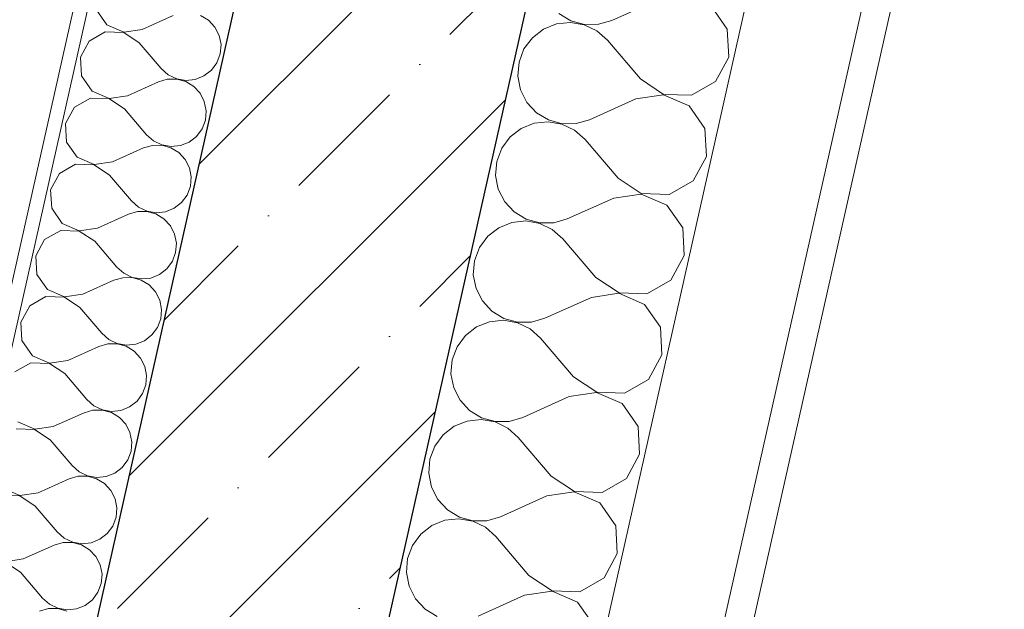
# Model space of a CAD drawing. Header units: millimetres. Extents: x -6990425 to -6520160, y 6117771 to 6220266.
# Tile 108 of 115: x -6917380 to -6916689, y 6144608 to 6145021. Entities that reach past the tile are written whole.
import ezdxf

# ---------------------------------------------------------------- set-up
doc = ezdxf.new("R2010")
doc.units = ezdxf.units.MM
doc.header["$MEASUREMENT"] = 0
doc.layers.add('АР-Стены_внешние_.АР', color=7, linetype='Continuous')
doc.layers.add('АР-Стены_внутренние_пилоны.АР', color=7, linetype='Continuous')
doc.layers.add('АР-Стены_внешние_.АР_Ном._пера__1', color=7, linetype='Continuous', lineweight=30)
doc.layers.add('АР-Стены_внутренние_пилоны.АР_Ном._пера__1', color=7, linetype='Continuous', lineweight=30)

# ---------------------------------------------------------------- blocks, each defined once
blk = doc.blocks.new('*X107', base_point=(-6566190.34, 6562677.79))
at = {"layer": 'АР-Стены_внутренние_пилоны.АР_Ном._пера__1', "color": 7, "linetype": 'Continuous', "lineweight": 0}
for p, q in [((-7144936.53, 6145028.51), (-7144929.09, 6145017.84)), ((-7144929.09, 6145017.84), (-7144917.14, 6145012.68)), ((-7144904.27, 6145014.57), (-7144882.55, 6145024.34)), ((-7144857.73, 6145021.07), (-7144863.34, 6145024.48)), ((-7144853.26, 6145016.25), (-7144857.73, 6145021.07)), ((-7144930.19, 6145012.94), (-7144941.48, 6145006.48)), ((-7144917.18, 6145012.49), (-7144930.19, 6145012.94)), ((-7144906.35, 6145005.28), (-7144917.18, 6145012.49)), ((-7144917.14, 6145012.68), (-7144904.27, 6145014.57)), ((-7144850.28, 6145010.4), (-7144853.26, 6145016.25)), ((-7144941.48, 6145006.48), (-7144947.7, 6144995.04)), ((-7144906.35, 6145005.28), (-7144890.9, 6144987.17)), ((-7144849.01, 6145003.95), (-7144850.28, 6145010.4)), ((-7144849.56, 6144997.4), (-7144849.01, 6145003.95)), ((-7144851.87, 6144991.25), (-7144849.56, 6144997.4)), ((-7144947.7, 6144995.04), (-7144946.97, 6144982.05)), ((-7144855.77, 6144985.97), (-7144851.87, 6144991.25)), ((-7144890.9, 6144987.17), (-7144885.99, 6144982.81)), ((-7144860.97, 6144981.95), (-7144855.77, 6144985.97)), ((-7144946.97, 6144982.05), (-7144939.52, 6144971.38)), ((-7144914.7, 6144968.11), (-7144892.99, 6144977.87)), ((-7144886.68, 6144979.72), (-7144892.99, 6144977.87)), ((-7144880.11, 6144979.77), (-7144886.68, 6144979.72)), ((-7144885.99, 6144982.81), (-7144880.07, 6144979.95)), ((-7144873.78, 6144978.02), (-7144880.11, 6144979.77)), ((-7144880.07, 6144979.95), (-7144873.6, 6144978.83)), ((-7144868.17, 6144974.6), (-7144873.78, 6144978.02)), ((-7144873.6, 6144978.83), (-7144867.06, 6144979.51)), ((-7144867.06, 6144979.51), (-7144860.97, 6144981.95)), ((-7144939.52, 6144971.38), (-7144927.58, 6144966.22)), ((-7144863.7, 6144969.79), (-7144868.17, 6144974.6)), ((-7144860.72, 6144963.93), (-7144863.7, 6144969.79)), ((-7144940.62, 6144966.48), (-7144951.92, 6144960.02)), ((-7144927.62, 6144966.03), (-7144940.62, 6144966.48)), ((-7144916.79, 6144958.82), (-7144927.62, 6144966.03)), ((-7144927.58, 6144966.22), (-7144914.7, 6144968.11)), ((-7144859.45, 6144957.49), (-7144860.72, 6144963.93)), ((-7144951.92, 6144960.02), (-7144958.13, 6144948.58)), ((-7144916.79, 6144958.82), (-7144901.33, 6144940.71)), ((-7144859.99, 6144950.94), (-7144859.45, 6144957.49)), ((-7144958.13, 6144948.58), (-7144957.4, 6144935.59)), ((-7144862.3, 6144944.79), (-7144859.99, 6144950.94)), ((-7144866.2, 6144939.51), (-7144862.3, 6144944.79)), ((-7144957.4, 6144935.59), (-7144949.96, 6144924.92)), ((-7144901.33, 6144940.71), (-7144896.42, 6144936.34)), ((-7144896.42, 6144936.34), (-7144890.5, 6144933.49)), ((-7144877.5, 6144933.05), (-7144871.4, 6144935.49)), ((-7144871.4, 6144935.49), (-7144866.2, 6144939.51)), ((-7144925.14, 6144921.65), (-7144903.42, 6144931.41)), ((-7144897.12, 6144933.25), (-7144903.42, 6144931.41)), ((-7144890.55, 6144933.3), (-7144897.12, 6144933.25)), ((-7144884.21, 6144931.56), (-7144890.55, 6144933.3)), ((-7144890.5, 6144933.49), (-7144884.03, 6144932.36)), ((-7144878.6, 6144928.14), (-7144884.21, 6144931.56)), ((-7144884.03, 6144932.36), (-7144877.5, 6144933.05)), ((-7144874.13, 6144923.33), (-7144878.6, 6144928.14)), ((-7144949.96, 6144924.92), (-7144938.01, 6144919.76)), ((-7144938.01, 6144919.76), (-7144925.14, 6144921.65)), ((-7144871.15, 6144917.47), (-7144874.13, 6144923.33)), ((-7144951.06, 6144920.01), (-7144962.35, 6144913.55)), ((-7144938.05, 6144919.57), (-7144951.06, 6144920.01)), ((-7144927.22, 6144912.36), (-7144938.05, 6144919.57)), ((-7144869.88, 6144911.03), (-7144871.15, 6144917.47)), ((-7144962.35, 6144913.55), (-7144968.57, 6144902.12)), ((-7144927.22, 6144912.36), (-7144911.77, 6144894.24)), ((-7144870.43, 6144904.48), (-7144869.88, 6144911.03)), ((-7144968.57, 6144902.12), (-7144967.84, 6144889.13)), ((-7144872.74, 6144898.33), (-7144870.43, 6144904.48)), ((-7144911.77, 6144894.24), (-7144906.86, 6144889.88)), ((-7144876.64, 6144893.05), (-7144872.74, 6144898.33)), ((-7144967.84, 6144889.13), (-7144960.39, 6144878.46)), ((-7144907.55, 6144886.79), (-7144913.86, 6144884.95)), ((-7144900.98, 6144886.84), (-7144907.55, 6144886.79)), ((-7144906.86, 6144889.88), (-7144900.94, 6144887.03)), ((-7144894.65, 6144885.09), (-7144900.98, 6144886.84)), ((-7144900.94, 6144887.03), (-7144894.47, 6144885.9)), ((-7144894.47, 6144885.9), (-7144887.93, 6144886.59)), ((-7144887.93, 6144886.59), (-7144881.84, 6144889.03)), ((-7144881.84, 6144889.03), (-7144876.64, 6144893.05)), ((-7144935.57, 6144875.19), (-7144913.86, 6144884.95)), ((-7144889.04, 6144881.68), (-7144894.65, 6144885.09)), ((-7144884.57, 6144876.86), (-7144889.04, 6144881.68)), ((-7144961.49, 6144873.55), (-7144972.79, 6144867.09)), ((-7144948.49, 6144873.11), (-7144961.49, 6144873.55)), ((-7144960.39, 6144878.46), (-7144948.45, 6144873.3)), ((-7144937.66, 6144865.89), (-7144948.49, 6144873.11)), ((-7144948.45, 6144873.3), (-7144935.57, 6144875.19)), ((-7144881.59, 6144871.01), (-7144884.57, 6144876.86)), ((-7144972.79, 6144867.09), (-7144979, 6144855.66)), ((-7144937.66, 6144865.89), (-7144922.2, 6144847.78)), ((-7144880.32, 6144864.57), (-7144881.59, 6144871.01)), ((-7144880.86, 6144858.02), (-7144880.32, 6144864.57)), ((-7144979, 6144855.66), (-7144978.27, 6144842.67)), ((-7144887.07, 6144846.58), (-7144883.17, 6144851.87)), ((-7144883.17, 6144851.87), (-7144880.86, 6144858.02)), ((-7144922.2, 6144847.78), (-7144917.29, 6144843.42)), ((-7144892.27, 6144842.57), (-7144887.07, 6144846.58)), ((-7144978.27, 6144842.67), (-7144970.83, 6144832)), ((-7144946.01, 6144828.73), (-7144924.29, 6144838.49)), ((-7144917.99, 6144840.33), (-7144924.29, 6144838.49)), ((-7144911.42, 6144840.38), (-7144917.99, 6144840.33)), ((-7144917.29, 6144843.42), (-7144911.37, 6144840.57)), ((-7144905.08, 6144838.63), (-7144911.42, 6144840.38)), ((-7144911.37, 6144840.57), (-7144904.9, 6144839.44)), ((-7144899.47, 6144835.22), (-7144905.08, 6144838.63)), ((-7144904.9, 6144839.44), (-7144898.37, 6144840.12)), ((-7144898.37, 6144840.12), (-7144892.27, 6144842.57)), ((-7144970.83, 6144832), (-7144958.88, 6144826.83)), ((-7144895, 6144830.4), (-7144899.47, 6144835.22)), ((-7144971.93, 6144827.09), (-7144983.22, 6144820.63)), ((-7144958.92, 6144826.65), (-7144971.93, 6144827.09)), ((-7144948.09, 6144819.43), (-7144958.92, 6144826.65)), ((-7144958.88, 6144826.83), (-7144946.01, 6144828.73)), ((-7144892.02, 6144824.55), (-7144895, 6144830.4)), ((-7144890.75, 6144818.1), (-7144892.02, 6144824.55)), ((-7144983.22, 6144820.63), (-7144989.44, 6144809.2)), ((-7144948.09, 6144819.43), (-7144932.64, 6144801.32)), ((-7144891.3, 6144811.56), (-7144890.75, 6144818.1)), ((-7144893.61, 6144805.41), (-7144891.3, 6144811.56)), ((-7144989.44, 6144809.2), (-7144988.71, 6144796.2)), ((-7144897.51, 6144800.12), (-7144893.61, 6144805.41)), ((-7144932.64, 6144801.32), (-7144927.73, 6144796.96)), ((-7144927.73, 6144796.96), (-7144921.81, 6144794.11)), ((-7144902.71, 6144796.11), (-7144897.51, 6144800.12)), ((-7144988.71, 6144796.2), (-7144981.26, 6144785.53)), ((-7144956.44, 6144782.26), (-7144934.73, 6144792.03)), ((-7144928.42, 6144793.87), (-7144934.73, 6144792.03)), ((-7144921.85, 6144793.92), (-7144928.42, 6144793.87)), ((-7144915.52, 6144792.17), (-7144921.85, 6144793.92)), ((-7144921.81, 6144794.11), (-7144915.34, 6144792.98)), ((-7144909.91, 6144788.76), (-7144915.52, 6144792.17)), ((-7144915.34, 6144792.98), (-7144908.8, 6144793.66)), ((-7144908.8, 6144793.66), (-7144902.71, 6144796.11)), ((-7144981.26, 6144785.53), (-7144969.32, 6144780.37)), ((-7144905.44, 6144783.94), (-7144909.91, 6144788.76)), ((-7144902.46, 6144778.09), (-7144905.44, 6144783.94)), ((-7144982.36, 6144780.63), (-7144993.66, 6144774.17)), ((-7144969.36, 6144780.19), (-7144982.36, 6144780.63)), ((-7144958.53, 6144772.97), (-7144969.36, 6144780.19)), ((-7144969.32, 6144780.37), (-7144956.44, 6144782.26)), ((-7144901.19, 6144771.64), (-7144902.46, 6144778.09)), ((-7144958.53, 6144772.97), (-7144943.07, 6144754.86)), ((-7144901.73, 6144765.1), (-7144901.19, 6144771.64)), ((-7144904.04, 6144758.95), (-7144901.73, 6144765.1)), ((-7144907.94, 6144753.66), (-7144904.04, 6144758.95)), ((-7144943.07, 6144754.86), (-7144938.16, 6144750.5)), ((-7144938.16, 6144750.5), (-7144932.24, 6144747.64)), ((-7144919.24, 6144747.2), (-7144913.14, 6144749.64)), ((-7144913.14, 6144749.64), (-7144907.94, 6144753.66)), ((-7144966.88, 6144735.8), (-7144945.16, 6144745.57)), ((-7144938.86, 6144747.41), (-7144945.16, 6144745.57)), ((-7144932.29, 6144747.46), (-7144938.86, 6144747.41)), ((-7144925.95, 6144745.71), (-7144932.29, 6144747.46)), ((-7144932.24, 6144747.64), (-7144925.77, 6144746.52)), ((-7144920.34, 6144742.3), (-7144925.95, 6144745.71)), ((-7144925.77, 6144746.52), (-7144919.24, 6144747.2)), ((-7144915.87, 6144737.48), (-7144920.34, 6144742.3)), ((-7144991.7, 6144739.07), (-7144979.75, 6144733.91)), ((-7144979.75, 6144733.91), (-7144966.88, 6144735.8)), ((-7144912.89, 6144731.63), (-7144915.87, 6144737.48)), ((-7144979.79, 6144733.72), (-7144992.8, 6144734.17)), ((-7144968.96, 6144726.51), (-7144979.79, 6144733.72)), ((-7144911.62, 6144725.18), (-7144912.89, 6144731.63)), ((-7144968.96, 6144726.51), (-7144953.51, 6144708.4)), ((-7144912.17, 6144718.63), (-7144911.62, 6144725.18)), ((-7144914.48, 6144712.48), (-7144912.17, 6144718.63)), ((-7144953.51, 6144708.4), (-7144948.6, 6144704.04)), ((-7144923.58, 6144703.18), (-7144918.38, 6144707.2)), ((-7144918.38, 6144707.2), (-7144914.48, 6144712.48)), ((-7144949.29, 6144700.95), (-7144955.6, 6144699.1)), ((-7144942.72, 6144701), (-7144949.29, 6144700.95)), ((-7144948.6, 6144704.04), (-7144942.68, 6144701.18)), ((-7144936.39, 6144699.25), (-7144942.72, 6144701)), ((-7144942.68, 6144701.18), (-7144936.21, 6144700.06)), ((-7144936.21, 6144700.06), (-7144929.67, 6144700.74)), ((-7144929.67, 6144700.74), (-7144923.58, 6144703.18)), ((-7144977.31, 6144689.34), (-7144955.6, 6144699.1)), ((-7144930.78, 6144695.83), (-7144936.39, 6144699.25)), ((-7144926.31, 6144691.02), (-7144930.78, 6144695.83)), ((-7144990.23, 6144687.26), (-7145003.23, 6144687.71)), ((-7145002.13, 6144692.61), (-7144990.19, 6144687.45)), ((-7144979.4, 6144680.05), (-7144990.23, 6144687.26)), ((-7144990.19, 6144687.45), (-7144977.31, 6144689.34)), ((-7144923.33, 6144685.16), (-7144926.31, 6144691.02)), ((-7144979.4, 6144680.05), (-7144963.94, 6144661.94)), ((-7144922.06, 6144678.72), (-7144923.33, 6144685.16)), ((-7144924.91, 6144666.02), (-7144922.6, 6144672.17)), ((-7144922.6, 6144672.17), (-7144922.06, 6144678.72)), ((-7144928.81, 6144660.74), (-7144924.91, 6144666.02)), ((-7144963.94, 6144661.94), (-7144959.03, 6144657.57)), ((-7144934.01, 6144656.72), (-7144928.81, 6144660.74)), ((-7144987.75, 6144642.88), (-7144966.03, 6144652.64)), ((-7144959.73, 6144654.49), (-7144966.03, 6144652.64)), ((-7144953.16, 6144654.53), (-7144959.73, 6144654.49)), ((-7144959.03, 6144657.57), (-7144953.11, 6144654.72)), ((-7144946.82, 6144652.79), (-7144953.16, 6144654.53)), ((-7144953.11, 6144654.72), (-7144946.64, 6144653.59)), ((-7144941.21, 6144649.37), (-7144946.82, 6144652.79)), ((-7144946.64, 6144653.59), (-7144940.11, 6144654.28)), ((-7144940.11, 6144654.28), (-7144934.01, 6144656.72)), ((-7144936.74, 6144644.56), (-7144941.21, 6144649.37)), ((-7144933.76, 6144638.7), (-7144936.74, 6144644.56)), ((-7144989.83, 6144633.59), (-7145000.66, 6144640.8)), ((-7145000.62, 6144640.99), (-7144987.75, 6144642.88)), ((-7144932.49, 6144632.26), (-7144933.76, 6144638.7)), ((-7144989.83, 6144633.59), (-7144974.38, 6144615.47)), ((-7144933.04, 6144625.71), (-7144932.49, 6144632.26)), ((-7144935.35, 6144619.56), (-7144933.04, 6144625.71)), ((-7144939.25, 6144614.28), (-7144935.35, 6144619.56)), ((-7144974.38, 6144615.47), (-7144969.47, 6144611.11)), ((-7144969.47, 6144611.11), (-7144963.55, 6144608.26)), ((-7144950.54, 6144607.82), (-7144944.45, 6144610.26)), ((-7144944.45, 6144610.26), (-7144939.25, 6144614.28)), ((-7144970.16, 6144608.02), (-7144976.47, 6144606.18)), ((-7144963.59, 6144608.07), (-7144970.16, 6144608.02)), ((-7144957.26, 6144606.32), (-7144963.59, 6144608.07)), ((-7144963.55, 6144608.26), (-7144957.08, 6144607.13)), ((-7144957.08, 6144607.13), (-7144950.54, 6144607.82))]:
    blk.add_line(p, q, dxfattribs=at)
blk = doc.blocks.new('Стена_52_5', base_point=(-7145098.79, 6144127.84))
at = {"layer": 'АР-Стены_внутренние_пилоны.АР', "linetype": 'Continuous', "lineweight": 0, "true_color": 0x000000}
h = blk.add_hatch(dxfattribs=at)
h.set_pattern_fill('ШТУКАТУРКА__ГИПС_01_0005', color=18, style=0, pattern_type=2)
h.set_pattern_definition([(45, (-6566190.34, 6563027.8), (-111.369318, 111.369318), [0, -105, 0, -157.5]), (110, (-6565840.34, 6563027.8), (148.001588, 53.868173), [0, -77, 0, -133])])
h.paths.add_polyline_path([(-7145087.91, 6144381.62), (-7144879.69, 6145308.69), (-7144889.45, 6145310.88), (-7145097.66, 6144383.81)])
at = {"layer": 'АР-Стены_внутренние_пилоны.АР_Ном._пера__1', "color": 7, "linetype": 'Continuous', "lineweight": 0}
blk.add_line((-7144879.69, 6145308.69), (-7145087.91, 6144381.62), dxfattribs=at)
at = {"layer": 'АР-Стены_внутренние_пилоны.АР_Ном._пера__1', "color": 7, "linetype": 'Continuous', "lineweight": 0, "flags": 128}
for points in [[(-7144889.45, 6145310.88), (-7145097.66, 6144383.81)], [(-7145012.25, 6144262.14), (-7144782.12, 6145286.78)]]:
    blk.add_lwpolyline(points, dxfattribs=at)
at = {"layer": 'АР-Стены_внутренние_пилоны.АР', "color": 7, "lineweight": 0}
blk.add_blockref('*X107', (-6566190.34, 6562677.79), dxfattribs=at)
blk = doc.blocks.new('*X129', base_point=(-6566190.34, 6562677.79))
at = {"layer": 'АР-Стены_внешние_.АР_Ном._пера__1', "color": 7, "linetype": 'Continuous', "lineweight": 0}
for p, q in [((-7144542.12, 6145035.61), (-7144574.7, 6145020.96)), ((-7144611.93, 6145025.86), (-7144603.51, 6145020.74)), ((-7144493.72, 6145014.7), (-7144504.89, 6145030.7)), ((-7144613.58, 6145018.51), (-7144622.73, 6145014.84)), ((-7144603.78, 6145019.53), (-7144613.58, 6145018.51)), ((-7144594.07, 6145017.84), (-7144603.78, 6145019.53)), ((-7144603.51, 6145020.74), (-7144594.01, 6145018.12)), ((-7144585.2, 6145013.56), (-7144594.07, 6145017.84)), ((-7144594.01, 6145018.12), (-7144584.16, 6145018.2)), ((-7144584.16, 6145018.2), (-7144574.7, 6145020.96)), ((-7144622.73, 6145014.84), (-7144630.52, 6145008.81)), ((-7144577.83, 6145007.02), (-7144585.2, 6145013.56)), ((-7144492.63, 6144995.21), (-7144493.72, 6145014.7)), ((-7144630.52, 6145008.81), (-7144636.38, 6145000.89)), ((-7144554.65, 6144979.85), (-7144577.83, 6145007.02)), ((-7144636.38, 6145000.89), (-7144639.84, 6144991.66)), ((-7144639.84, 6144991.66), (-7144640.65, 6144981.84)), ((-7144501.95, 6144978.06), (-7144492.63, 6144995.21)), ((-7144640.65, 6144981.84), (-7144638.75, 6144972.18)), ((-7144554.65, 6144979.85), (-7144538.4, 6144969.03)), ((-7144518.89, 6144968.37), (-7144501.95, 6144978.06)), ((-7144638.75, 6144972.18), (-7144634.28, 6144963.39)), ((-7144634.28, 6144963.39), (-7144627.58, 6144956.17)), ((-7144557.78, 6144965.91), (-7144590.35, 6144951.27)), ((-7144538.46, 6144968.75), (-7144557.78, 6144965.91)), ((-7144520.55, 6144961.01), (-7144538.46, 6144968.75)), ((-7144538.4, 6144969.03), (-7144518.89, 6144968.37)), ((-7144627.58, 6144956.17), (-7144619.16, 6144951.05)), ((-7144509.37, 6144945), (-7144520.55, 6144961.01)), ((-7144629.23, 6144948.81), (-7144638.38, 6144945.15)), ((-7144619.43, 6144949.84), (-7144629.23, 6144948.81)), ((-7144609.72, 6144948.15), (-7144619.43, 6144949.84)), ((-7144619.16, 6144951.05), (-7144609.66, 6144948.43)), ((-7144599.81, 6144948.5), (-7144590.35, 6144951.27)), ((-7144638.38, 6144945.15), (-7144646.17, 6144939.12)), ((-7144600.85, 6144943.87), (-7144609.72, 6144948.15)), ((-7144609.66, 6144948.43), (-7144599.81, 6144948.5)), ((-7144593.48, 6144937.33), (-7144600.85, 6144943.87)), ((-7144508.28, 6144925.51), (-7144509.37, 6144945)), ((-7144646.17, 6144939.12), (-7144652.03, 6144931.2)), ((-7144570.3, 6144910.16), (-7144593.48, 6144937.33)), ((-7144652.03, 6144931.2), (-7144655.49, 6144921.97)), ((-7144655.49, 6144921.97), (-7144656.31, 6144912.15)), ((-7144517.6, 6144908.36), (-7144508.28, 6144925.51)), ((-7144656.31, 6144912.15), (-7144654.4, 6144902.48)), ((-7144570.3, 6144910.16), (-7144554.05, 6144899.34)), ((-7144534.54, 6144898.67), (-7144517.6, 6144908.36)), ((-7144654.4, 6144902.48), (-7144649.93, 6144893.7)), ((-7144649.93, 6144893.7), (-7144643.23, 6144886.48)), ((-7144573.43, 6144896.22), (-7144606, 6144881.57)), ((-7144554.12, 6144899.06), (-7144573.43, 6144896.22)), ((-7144536.2, 6144891.32), (-7144554.12, 6144899.06)), ((-7144554.05, 6144899.34), (-7144534.54, 6144898.67)), ((-7144643.23, 6144886.48), (-7144634.81, 6144881.36)), ((-7144525.02, 6144875.31), (-7144536.2, 6144891.32)), ((-7144635.08, 6144880.15), (-7144644.88, 6144879.12)), ((-7144625.37, 6144878.46), (-7144635.08, 6144880.15)), ((-7144634.81, 6144881.36), (-7144625.31, 6144878.74)), ((-7144615.46, 6144878.81), (-7144606, 6144881.57)), ((-7144654.03, 6144875.45), (-7144661.83, 6144869.43)), ((-7144644.88, 6144879.12), (-7144654.03, 6144875.45)), ((-7144616.5, 6144874.18), (-7144625.37, 6144878.46)), ((-7144625.31, 6144878.74), (-7144615.46, 6144878.81)), ((-7144609.13, 6144867.63), (-7144616.5, 6144874.18)), ((-7144523.93, 6144855.82), (-7144525.02, 6144875.31)), ((-7144661.83, 6144869.43), (-7144667.68, 6144861.5)), ((-7144585.95, 6144840.47), (-7144609.13, 6144867.63)), ((-7144667.68, 6144861.5), (-7144671.14, 6144852.28)), ((-7144671.14, 6144852.28), (-7144671.96, 6144842.46)), ((-7144533.25, 6144838.67), (-7144523.93, 6144855.82)), ((-7144671.96, 6144842.46), (-7144670.05, 6144832.79)), ((-7144585.95, 6144840.47), (-7144569.7, 6144829.64)), ((-7144550.2, 6144828.98), (-7144533.25, 6144838.67)), ((-7144670.05, 6144832.79), (-7144665.58, 6144824.01)), ((-7144589.08, 6144826.53), (-7144621.65, 6144811.88)), ((-7144569.77, 6144829.36), (-7144589.08, 6144826.53)), ((-7144551.85, 6144821.62), (-7144569.77, 6144829.36)), ((-7144569.7, 6144829.64), (-7144550.2, 6144828.98)), ((-7144665.58, 6144824.01), (-7144658.88, 6144816.78)), ((-7144540.67, 6144805.62), (-7144551.85, 6144821.62)), ((-7144650.73, 6144810.45), (-7144660.53, 6144809.43)), ((-7144658.88, 6144816.78), (-7144650.46, 6144811.67)), ((-7144641.03, 6144808.76), (-7144650.73, 6144810.45)), ((-7144650.46, 6144811.67), (-7144640.96, 6144809.04)), ((-7144631.11, 6144809.12), (-7144621.65, 6144811.88)), ((-7144669.68, 6144805.76), (-7144677.48, 6144799.74)), ((-7144660.53, 6144809.43), (-7144669.68, 6144805.76)), ((-7144632.15, 6144804.48), (-7144641.03, 6144808.76)), ((-7144640.96, 6144809.04), (-7144631.11, 6144809.12)), ((-7144624.78, 6144797.94), (-7144632.15, 6144804.48)), ((-7144539.58, 6144786.13), (-7144540.67, 6144805.62)), ((-7144677.48, 6144799.74), (-7144683.33, 6144791.81)), ((-7144601.6, 6144770.77), (-7144624.78, 6144797.94)), ((-7144683.33, 6144791.81), (-7144686.8, 6144782.59)), ((-7144548.9, 6144768.98), (-7144539.58, 6144786.13)), ((-7144686.8, 6144782.59), (-7144687.61, 6144772.77)), ((-7144687.61, 6144772.77), (-7144685.71, 6144763.1)), ((-7144601.6, 6144770.77), (-7144585.35, 6144759.95)), ((-7144565.85, 6144759.29), (-7144548.9, 6144768.98)), ((-7144685.71, 6144763.1), (-7144681.23, 6144754.32)), ((-7144604.73, 6144756.83), (-7144637.3, 6144742.19)), ((-7144585.42, 6144759.67), (-7144604.73, 6144756.83)), ((-7144567.5, 6144751.93), (-7144585.42, 6144759.67)), ((-7144585.35, 6144759.95), (-7144565.85, 6144759.29)), ((-7144681.23, 6144754.32), (-7144674.53, 6144747.09)), ((-7144556.33, 6144735.92), (-7144567.5, 6144751.93)), ((-7144674.53, 6144747.09), (-7144666.11, 6144741.97)), ((-7144666.11, 6144741.97), (-7144656.61, 6144739.35)), ((-7144646.76, 6144739.42), (-7144637.3, 6144742.19)), ((-7144685.33, 6144736.07), (-7144693.13, 6144730.04)), ((-7144676.19, 6144739.73), (-7144685.33, 6144736.07)), ((-7144666.39, 6144740.76), (-7144676.19, 6144739.73)), ((-7144656.68, 6144739.07), (-7144666.39, 6144740.76)), ((-7144647.8, 6144734.79), (-7144656.68, 6144739.07)), ((-7144656.61, 6144739.35), (-7144646.76, 6144739.42)), ((-7144640.43, 6144728.25), (-7144647.8, 6144734.79)), ((-7144555.24, 6144716.44), (-7144556.33, 6144735.92)), ((-7144693.13, 6144730.04), (-7144698.98, 6144722.12)), ((-7144617.25, 6144701.08), (-7144640.43, 6144728.25)), ((-7144698.98, 6144722.12), (-7144702.45, 6144712.89)), ((-7144564.55, 6144699.29), (-7144555.24, 6144716.44)), ((-7144702.45, 6144712.89), (-7144703.26, 6144703.07)), ((-7144703.26, 6144703.07), (-7144701.36, 6144693.4)), ((-7144617.25, 6144701.08), (-7144601.01, 6144690.26)), ((-7144701.36, 6144693.4), (-7144696.89, 6144684.62)), ((-7144581.5, 6144689.59), (-7144564.55, 6144699.29)), ((-7144620.38, 6144687.14), (-7144652.95, 6144672.49)), ((-7144601.07, 6144689.98), (-7144620.38, 6144687.14)), ((-7144583.15, 6144682.24), (-7144601.07, 6144689.98)), ((-7144601.01, 6144690.26), (-7144581.5, 6144689.59)), ((-7144696.89, 6144684.62), (-7144690.18, 6144677.4)), ((-7144571.98, 6144666.23), (-7144583.15, 6144682.24)), ((-7144690.18, 6144677.4), (-7144681.76, 6144672.28)), ((-7144681.76, 6144672.28), (-7144672.27, 6144669.66)), ((-7144662.41, 6144669.73), (-7144652.95, 6144672.49)), ((-7144700.98, 6144666.38), (-7144708.78, 6144660.35)), ((-7144691.84, 6144670.04), (-7144700.98, 6144666.38)), ((-7144682.04, 6144671.07), (-7144691.84, 6144670.04)), ((-7144672.33, 6144669.38), (-7144682.04, 6144671.07)), ((-7144663.45, 6144665.1), (-7144672.33, 6144669.38)), ((-7144672.27, 6144669.66), (-7144662.41, 6144669.73)), ((-7144570.89, 6144646.74), (-7144571.98, 6144666.23)), ((-7144708.78, 6144660.35), (-7144714.63, 6144652.42)), ((-7144656.08, 6144658.56), (-7144663.45, 6144665.1)), ((-7144632.9, 6144631.39), (-7144656.08, 6144658.56)), ((-7144714.63, 6144652.42), (-7144718.1, 6144643.2)), ((-7144580.21, 6144629.59), (-7144570.89, 6144646.74)), ((-7144718.1, 6144643.2), (-7144718.91, 6144633.38)), ((-7144718.91, 6144633.38), (-7144717.01, 6144623.71)), ((-7144632.9, 6144631.39), (-7144616.66, 6144620.57)), ((-7144597.15, 6144619.9), (-7144580.21, 6144629.59)), ((-7144717.01, 6144623.71), (-7144712.54, 6144614.93)), ((-7144636.03, 6144617.45), (-7144668.61, 6144602.8)), ((-7144616.72, 6144620.28), (-7144636.03, 6144617.45)), ((-7144598.8, 6144612.54), (-7144616.72, 6144620.28)), ((-7144616.66, 6144620.57), (-7144597.15, 6144619.9)), ((-7144712.54, 6144614.93), (-7144705.84, 6144607.71)), ((-7144587.63, 6144596.54), (-7144598.8, 6144612.54)), ((-7144705.84, 6144607.71), (-7144697.42, 6144602.59))]:
    blk.add_line(p, q, dxfattribs=at)
blk = doc.blocks.new('Стена_53_5', base_point=(-7144898.25, 6143857.32))
at = {"layer": 'АР-Стены_внешние_.АР_Ном._пера__1', "color": 7, "linetype": 'Continuous', "lineweight": 0}
for p, q in [((-7144751.9, 6143824.45), (-7144396.87, 6145405.29)), ((-7144673.84, 6143806.92), (-7144318.82, 6145387.76))]:
    blk.add_line(p, q, dxfattribs=at)
at = {"layer": 'АР-Стены_внешние_.АР_Ном._пера__1', "color": 7, "linetype": 'Continuous', "lineweight": 0, "flags": 128}
for points in [[(-7144543.23, 6145438.16), (-7144898.25, 6143857.32)], [(-7144654.33, 6143802.54), (-7144299.31, 6145383.37)]]:
    blk.add_lwpolyline(points, dxfattribs=at)
at = {"layer": 'АР-Стены_внешние_.АР', "color": 7, "lineweight": 0}
blk.add_blockref('*X129', (-6566190.34, 6562677.79), dxfattribs=at)
blk = doc.blocks.new('Стена_55_5', base_point=(-7144969.46, 6143996.3))
at = {"layer": 'АР-Стены_внешние_.АР', "linetype": 'Continuous', "lineweight": 0, "true_color": 0x000000}
h = blk.add_hatch(dxfattribs=at)
h.set_pattern_fill('ЖЕЛЕЗОБЕТОН__PROJECT__0005', color=18, style=0, pattern_type=2)
h.set_pattern_definition([(45, (-6566190.34, 6562677.8), (-84.852814, 84.852814), []), (45, (-6566232.77, 6562720.22), (-84.852814, 84.852814), [90, -30, 0, -30])])
h.paths.add_polyline_path([(-7144782.13, 6145286.78), (-7145045.12, 6144115.79), (-7144849.98, 6144071.96), (-7144586.99, 6145242.95)])
at = {"layer": 'АР-Стены_внешние_.АР_Ном._пера__1', "color": 7, "linetype": 'Continuous', "lineweight": 30, "flags": 128}
for points in [[(-7144782.13, 6145286.78), (-7145045.12, 6144115.79)], [(-7144849.98, 6144071.96), (-7144586.99, 6145242.95)]]:
    blk.add_lwpolyline(points, dxfattribs=at)

msp = doc.modelspace()

# ---------------------------------------------------------------- block references
at = {"layer": 'АР-Стены_внешние_.АР', "color": 7, "lineweight": 0}
for name, p in [('Стена_53_5', (-6917287.74, 6143857.32)), ('Стена_55_5', (-6917358.95, 6143996.3))]:
    msp.add_blockref(name, p, dxfattribs=at)
at = {"layer": 'АР-Стены_внутренние_пилоны.АР', "color": 7, "lineweight": 0}
msp.add_blockref('Стена_52_5', (-6917488.28, 6144127.84), dxfattribs=at)

doc.saveas('drawing.dxf')
